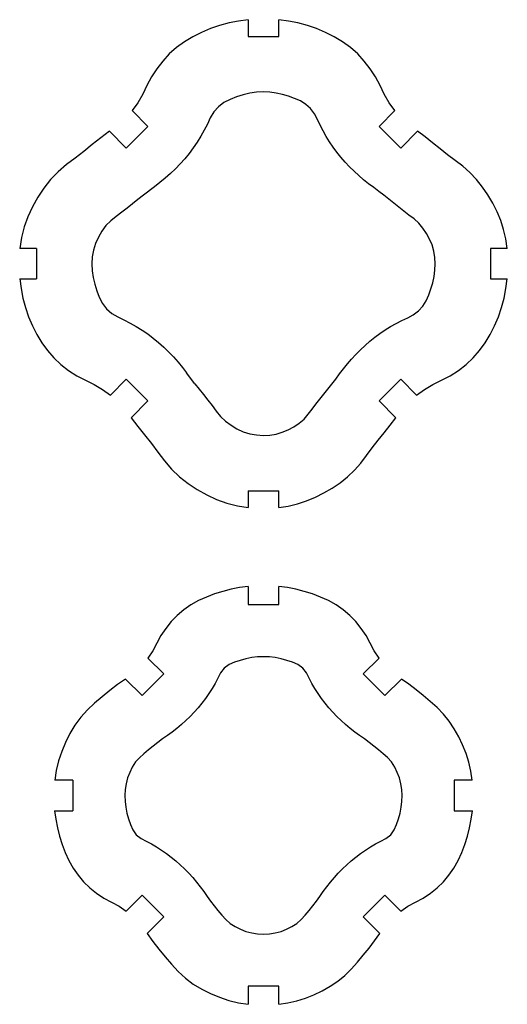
# Model space of a CAD drawing. Extents: x -203 to 90, y -279 to 286.
# Tile 4 of 7: x -26 to 2, y -148 to -91. Entities that reach past the tile are written whole.
import ezdxf

# ---------------------------------------------------------------- set-up
doc = ezdxf.new("R2010")
doc.units = 0
doc.header["$MEASUREMENT"] = 0
doc.layers.get('0').update_dxf_attribs({"linetype": 'CONTINUOUS'})

msp = doc.modelspace()

# ---------------------------------------------------------------- linework, layer by layer
for p, q in [((-14.024, -91.121), (-14.571, -91.272)), ((-13.468, -91.013), (-14.024, -91.121)), ((-12.906, -90.933), (-13.468, -91.013)), ((-12.906, -90.933), (-12.906, -91.909)), ((-10.563, -91.013), (-11.125, -90.933)), ((-11.125, -91.909), (-11.125, -90.933)), ((-10.007, -91.121), (-10.563, -91.013)), ((-9.46, -91.272), (-10.007, -91.121)), ((-15.63, -91.674), (-16.138, -91.925)), ((-15.107, -91.456), (-15.63, -91.674)), ((-14.571, -91.272), (-15.107, -91.456)), ((-8.924, -91.456), (-9.46, -91.272)), ((-8.401, -91.674), (-8.924, -91.456)), ((-7.893, -91.925), (-8.401, -91.674)), ((-16.625, -92.215), (-17.082, -92.551)), ((-16.138, -91.925), (-16.625, -92.215)), ((-12.906, -91.909), (-11.125, -91.909)), ((-7.406, -92.215), (-7.893, -91.925)), ((-6.949, -92.551), (-7.406, -92.215)), ((-17.506, -92.928), (-17.893, -93.342)), ((-17.082, -92.551), (-17.506, -92.928)), ((-6.525, -92.928), (-6.949, -92.551)), ((-6.138, -93.342), (-6.525, -92.928)), ((-17.893, -93.342), (-18.242, -93.789)), ((-5.789, -93.789), (-6.138, -93.342)), ((-18.242, -93.789), (-18.55, -94.264)), ((-5.481, -94.265), (-5.789, -93.789)), ((-18.55, -94.264), (-18.812, -94.767)), ((-5.218, -94.767), (-5.481, -94.265)), ((-18.812, -94.767), (-19.055, -95.279)), ((-12.816, -95.217), (-13.209, -95.305)), ((-12.417, -95.163), (-12.816, -95.217)), ((-12.015, -95.144), (-12.417, -95.163)), ((-11.644, -95.16), (-12.015, -95.144)), ((-11.274, -95.207), (-11.644, -95.16)), ((-10.91, -95.283), (-11.274, -95.207)), ((-4.976, -95.279), (-5.218, -94.767)), ((-19.341, -95.769), (-19.679, -96.224)), ((-19.055, -95.279), (-19.341, -95.769)), ((-14.325, -95.76), (-14.646, -96.003)), ((-13.967, -95.575), (-14.325, -95.76)), ((-13.593, -95.426), (-13.967, -95.575)), ((-13.209, -95.305), (-13.593, -95.426)), ((-10.552, -95.387), (-10.91, -95.283)), ((-10.203, -95.516), (-10.552, -95.387)), ((-9.864, -95.67), (-10.203, -95.516)), ((-9.548, -95.868), (-9.864, -95.67)), ((-4.69, -95.769), (-4.976, -95.279)), ((-4.352, -96.224), (-4.69, -95.769)), ((-18.752, -97.151), (-19.679, -96.224)), ((-14.911, -96.305), (-15.117, -96.651)), ((-14.646, -96.003), (-14.911, -96.305)), ((-9.271, -96.117), (-9.548, -95.868)), ((-9.047, -96.415), (-9.271, -96.117)), ((-4.352, -96.224), (-5.279, -97.151)), ((-15.117, -96.651), (-15.289, -97.015)), ((-8.871, -96.743), (-9.047, -96.415)), ((-8.707, -97.078), (-8.871, -96.743)), ((-20.989, -97.433), (-21.498, -97.814)), ((-20.989, -97.433), (-20.012, -98.41)), ((-20.012, -98.41), (-18.752, -97.151)), ((-15.469, -97.375), (-15.666, -97.726)), ((-15.289, -97.015), (-15.469, -97.375)), ((-8.54, -97.411), (-8.707, -97.078)), ((-8.361, -97.736), (-8.54, -97.411)), ((-5.279, -97.151), (-4.019, -98.41)), ((-4.019, -98.41), (-3.042, -97.433)), ((-2.596, -97.766), (-3.042, -97.433)), ((-21.498, -97.814), (-21.997, -98.209)), ((-15.878, -98.068), (-16.106, -98.401)), ((-15.666, -97.726), (-15.878, -98.068)), ((-8.164, -98.053), (-8.361, -97.736)), ((-7.954, -98.36), (-8.164, -98.053)), ((-2.158, -98.109), (-2.596, -97.766)), ((-22.493, -98.608), (-22.998, -98.995)), ((-21.997, -98.209), (-22.493, -98.608)), ((-16.106, -98.401), (-16.348, -98.722)), ((-7.732, -98.659), (-7.954, -98.36)), ((-7.498, -98.949), (-7.732, -98.659)), ((-1.724, -98.459), (-2.158, -98.109)), ((-1.287, -98.804), (-1.724, -98.459)), ((-22.998, -98.995), (-23.507, -99.377)), ((-16.604, -99.033), (-16.872, -99.333)), ((-16.348, -98.722), (-16.604, -99.033)), ((-7.253, -99.23), (-7.498, -98.949)), ((-6.998, -99.501), (-7.253, -99.23)), ((-0.841, -99.137), (-1.287, -98.804)), ((-0.399, -99.476), (-0.841, -99.137)), ((-23.992, -99.788), (-24.432, -100.248)), ((-23.507, -99.377), (-23.992, -99.788)), ((-17.153, -99.622), (-17.444, -99.9)), ((-16.872, -99.333), (-17.153, -99.622)), ((-6.733, -99.763), (-6.998, -99.501)), ((-6.459, -100.015), (-6.733, -99.763)), ((0.019, -99.843), (-0.399, -99.476)), ((-24.432, -100.248), (-24.823, -100.75)), ((-17.745, -100.167), (-18.055, -100.424)), ((-17.444, -99.9), (-17.745, -100.167)), ((-6.177, -100.259), (-6.459, -100.015)), ((-5.888, -100.494), (-6.177, -100.259)), ((0.401, -100.249), (0.019, -99.843)), ((0.746, -100.686), (0.401, -100.249)), ((-24.823, -100.75), (-25.175, -101.28)), ((-18.373, -100.671), (-19.018, -101.154)), ((-18.055, -100.424), (-18.373, -100.671)), ((-5.593, -100.72), (-5.888, -100.494)), ((-5.293, -100.94), (-5.593, -100.72)), ((-4.996, -101.165), (-5.293, -100.94)), ((1.06, -101.146), (0.746, -100.686)), ((-25.175, -101.28), (-25.488, -101.834)), ((-19.334, -101.402), (-19.647, -101.656)), ((-19.018, -101.154), (-19.334, -101.402)), ((-4.704, -101.397), (-4.996, -101.165)), ((-4.415, -101.631), (-4.704, -101.397)), ((1.345, -101.624), (1.06, -101.146)), ((-25.488, -101.834), (-25.755, -102.412)), ((-19.961, -101.908), (-20.278, -102.156)), ((-19.647, -101.656), (-19.961, -101.908)), ((-4.124, -101.864), (-4.415, -101.631)), ((-3.832, -102.094), (-4.124, -101.864)), ((-3.536, -102.32), (-3.832, -102.094)), ((1.597, -102.121), (1.345, -101.624)), ((-25.755, -102.412), (-25.972, -103.011)), ((-20.918, -102.645), (-21.201, -102.931)), ((-20.6, -102.397), (-20.918, -102.645)), ((-20.278, -102.156), (-20.6, -102.397)), ((-3.239, -102.545), (-3.536, -102.32)), ((-2.957, -102.788), (-3.239, -102.545)), ((1.811, -102.634), (1.597, -102.121)), ((1.984, -103.164), (1.811, -102.634)), ((-25.972, -103.011), (-26.124, -103.628)), ((-21.435, -103.259), (-21.637, -103.607)), ((-21.201, -102.931), (-21.435, -103.259)), ((-2.721, -103.076), (-2.957, -102.788)), ((-2.518, -103.388), (-2.721, -103.076)), ((2.112, -103.706), (1.984, -103.164)), ((-26.124, -103.628), (-26.227, -104.256)), ((-21.637, -103.607), (-21.807, -103.972)), ((-2.339, -103.714), (-2.518, -103.388)), ((-2.192, -104.057), (-2.339, -103.714)), ((2.196, -104.256), (2.112, -103.706)), ((-25.253, -104.256), (-26.227, -104.256)), ((-25.253, -104.256), (-25.253, -106.037)), ((-21.93, -104.355), (-21.999, -104.752)), ((-21.807, -103.972), (-21.93, -104.355)), ((-2.087, -104.414), (-2.192, -104.057)), ((1.222, -104.256), (1.222, -106.037)), ((2.196, -104.256), (1.222, -104.256)), ((-21.999, -104.752), (-22.018, -105.154)), ((-2.029, -104.782), (-2.087, -104.414)), ((-2.013, -105.154), (-2.029, -104.782)), ((-22.018, -105.154), (-21.999, -105.556)), ((-2.075, -105.895), (-2.029, -105.525)), ((-2.029, -105.525), (-2.013, -105.154)), ((-26.229, -106.037), (-25.253, -106.037)), ((-26.229, -106.037), (-26.15, -106.599)), ((-21.999, -105.556), (-21.945, -105.954)), ((-21.945, -105.954), (-21.857, -106.347)), ((-2.151, -106.259), (-2.075, -105.895)), ((1.222, -106.037), (2.198, -106.037)), ((2.119, -106.599), (2.198, -106.037)), ((-26.15, -106.599), (-26.041, -107.155)), ((-21.857, -106.347), (-21.736, -106.73)), ((-2.385, -106.965), (-2.255, -106.616)), ((-2.255, -106.616), (-2.151, -106.259)), ((2.01, -107.155), (2.119, -106.599)), ((-26.041, -107.155), (-25.89, -107.702)), ((-21.736, -106.73), (-21.588, -107.104)), ((-21.588, -107.104), (-21.403, -107.462)), ((-2.538, -107.304), (-2.385, -106.965)), ((1.86, -107.702), (2.01, -107.155)), ((-25.89, -107.702), (-25.706, -108.238)), ((-21.403, -107.462), (-21.159, -107.782)), ((-21.159, -107.782), (-20.858, -108.048)), ((-2.985, -107.896), (-2.736, -107.619)), ((-2.736, -107.619), (-2.538, -107.304)), ((1.675, -108.238), (1.86, -107.702)), ((-25.706, -108.238), (-25.488, -108.761)), ((-20.858, -108.048), (-20.512, -108.253)), ((-20.512, -108.253), (-20.148, -108.425)), ((-3.945, -108.46), (-3.61, -108.296)), ((-3.61, -108.296), (-3.282, -108.12)), ((-3.282, -108.12), (-2.985, -107.896)), ((1.457, -108.761), (1.675, -108.238)), ((-25.488, -108.761), (-25.237, -109.27)), ((-20.148, -108.425), (-19.789, -108.605)), ((-19.789, -108.605), (-19.438, -108.801)), ((-19.438, -108.801), (-19.096, -109.014)), ((-4.919, -109.002), (-4.603, -108.806)), ((-4.603, -108.806), (-4.278, -108.626)), ((-4.278, -108.626), (-3.945, -108.46)), ((1.206, -109.27), (1.457, -108.761)), ((-25.237, -109.27), (-24.947, -109.757)), ((-19.096, -109.014), (-18.764, -109.241)), ((-18.764, -109.241), (-18.443, -109.483)), ((-18.443, -109.483), (-18.132, -109.739)), ((-5.815, -109.668), (-5.526, -109.435)), ((-5.526, -109.435), (-5.227, -109.212)), ((-5.227, -109.212), (-4.919, -109.002)), ((0.916, -109.757), (1.206, -109.27)), ((-24.947, -109.757), (-24.611, -110.214)), ((-18.132, -109.739), (-17.832, -110.007)), ((-17.832, -110.007), (-17.544, -110.288)), ((-6.367, -110.168), (-6.096, -109.913)), ((-6.096, -109.913), (-5.815, -109.668)), ((0.58, -110.214), (0.916, -109.757)), ((-24.611, -110.214), (-24.235, -110.637)), ((-24.235, -110.637), (-23.821, -111.025)), ((-17.544, -110.288), (-17.266, -110.579)), ((-17.266, -110.579), (-16.998, -110.879)), ((-7.124, -110.988), (-6.881, -110.706)), ((-6.881, -110.706), (-6.628, -110.433)), ((-6.628, -110.433), (-6.367, -110.168)), ((-0.21, -111.025), (0.204, -110.637)), ((0.204, -110.637), (0.58, -110.214)), ((-23.821, -111.025), (-23.374, -111.373)), ((-16.998, -110.879), (-16.742, -111.189)), ((-16.742, -111.189), (-16.496, -111.507)), ((-7.585, -111.572), (-7.359, -111.276)), ((-7.359, -111.276), (-7.124, -110.988)), ((-0.657, -111.373), (-0.21, -111.025)), ((-23.374, -111.373), (-22.898, -111.682)), ((-22.898, -111.682), (-22.395, -111.944)), ((-16.013, -112.151), (-16.496, -111.507)), ((-7.805, -111.872), (-7.585, -111.572)), ((-1.635, -111.944), (-1.133, -111.682)), ((-1.133, -111.682), (-0.657, -111.373)), ((-22.395, -111.944), (-21.883, -112.187)), ((-21.883, -112.187), (-21.394, -112.472)), ((-20.012, -111.883), (-20.938, -112.81)), ((-20.012, -111.883), (-18.752, -113.143)), ((-16.013, -112.151), (-15.765, -112.468)), ((-8.261, -112.46), (-8.03, -112.168)), ((-8.03, -112.168), (-7.805, -111.872)), ((-5.279, -113.143), (-4.019, -111.883)), ((-3.093, -112.81), (-4.019, -111.883)), ((-2.637, -112.472), (-2.148, -112.187)), ((-2.148, -112.187), (-1.635, -111.944)), ((-21.394, -112.472), (-20.938, -112.81)), ((-15.765, -112.468), (-15.511, -112.78)), ((-15.511, -112.78), (-15.26, -113.094)), ((-8.728, -113.039), (-8.495, -112.749)), ((-8.495, -112.749), (-8.261, -112.46)), ((-3.093, -112.81), (-2.637, -112.472)), ((-19.73, -114.121), (-18.752, -113.143)), ((-15.26, -113.094), (-15.012, -113.411)), ((-15.012, -113.411), (-14.77, -113.733)), ((-9.183, -113.628), (-8.958, -113.332)), ((-8.958, -113.332), (-8.728, -113.039)), ((-5.279, -113.143), (-4.301, -114.121)), ((-19.73, -114.121), (-19.348, -114.63)), ((-14.77, -113.733), (-14.523, -114.05)), ((-14.523, -114.05), (-14.237, -114.333)), ((-9.651, -114.206), (-9.408, -113.924)), ((-9.408, -113.924), (-9.183, -113.628)), ((-4.635, -114.567), (-4.301, -114.121)), ((-19.348, -114.63), (-18.953, -115.129)), ((-14.237, -114.333), (-13.909, -114.567)), ((-13.909, -114.567), (-13.561, -114.768)), ((-10.577, -114.824), (-10.251, -114.645)), ((-10.251, -114.645), (-9.939, -114.442)), ((-9.939, -114.442), (-9.651, -114.206)), ((-4.978, -115.005), (-4.635, -114.567)), ((-18.953, -115.129), (-18.554, -115.624)), ((-13.561, -114.768), (-13.196, -114.938)), ((-13.196, -114.938), (-12.813, -115.061)), ((-12.813, -115.061), (-12.417, -115.13)), ((-12.417, -115.13), (-12.015, -115.15)), ((-12.015, -115.15), (-11.644, -115.133)), ((-11.644, -115.133), (-11.276, -115.075)), ((-11.276, -115.075), (-10.919, -114.971)), ((-10.919, -114.971), (-10.577, -114.824)), ((-5.328, -115.438), (-4.978, -115.005)), ((-18.554, -115.624), (-18.168, -116.129)), ((-6.005, -116.321), (-5.673, -115.875)), ((-5.673, -115.875), (-5.328, -115.438)), ((-18.168, -116.129), (-17.785, -116.638)), ((-6.345, -116.763), (-6.005, -116.321)), ((-17.785, -116.638), (-17.374, -117.123)), ((-6.712, -117.181), (-6.345, -116.763)), ((-17.374, -117.123), (-16.914, -117.563)), ((-16.914, -117.563), (-16.413, -117.955)), ((-7.554, -117.909), (-7.117, -117.564)), ((-7.117, -117.564), (-6.712, -117.181)), ((-16.413, -117.955), (-15.882, -118.307)), ((-8.014, -118.223), (-7.554, -117.909)), ((-15.882, -118.307), (-15.328, -118.619)), ((-15.328, -118.619), (-14.751, -118.887)), ((-12.906, -118.385), (-12.906, -119.358)), ((-12.906, -118.385), (-11.125, -118.385)), ((-11.125, -119.358), (-11.125, -118.385)), ((-8.989, -118.76), (-8.493, -118.507)), ((-8.493, -118.507), (-8.014, -118.223)), ((-14.751, -118.887), (-14.152, -119.103)), ((-14.152, -119.103), (-13.534, -119.256)), ((-13.534, -119.256), (-12.906, -119.358)), ((-11.125, -119.358), (-10.574, -119.274)), ((-10.574, -119.274), (-10.032, -119.147)), ((-10.032, -119.147), (-9.503, -118.974)), ((-9.503, -118.974), (-8.989, -118.76)), ((-14.873, -124.394), (-15.346, -124.572)), ((-14.392, -124.242), (-14.873, -124.394)), ((-13.903, -124.116), (-14.392, -124.242)), ((-13.407, -124.022), (-13.903, -124.116)), ((-12.906, -123.953), (-13.407, -124.022)), ((-12.906, -123.953), (-12.906, -125.004)), ((-11.125, -125.004), (-11.125, -123.953)), ((-10.624, -124.022), (-11.125, -123.953)), ((-10.128, -124.116), (-10.624, -124.022)), ((-9.639, -124.242), (-10.128, -124.116)), ((-9.158, -124.394), (-9.639, -124.242)), ((-8.685, -124.572), (-9.158, -124.394)), ((-16.247, -125.028), (-16.662, -125.316)), ((-15.807, -124.78), (-16.247, -125.028)), ((-15.346, -124.572), (-15.807, -124.78)), ((-12.906, -125.004), (-11.125, -125.004)), ((-8.224, -124.78), (-8.685, -124.572)), ((-7.784, -125.028), (-8.224, -124.78)), ((-7.369, -125.316), (-7.784, -125.028)), ((-16.662, -125.316), (-17.047, -125.642)), ((-6.983, -125.642), (-7.369, -125.316)), ((-17.4, -126.004), (-17.718, -126.397)), ((-17.047, -125.642), (-17.4, -126.004)), ((-6.631, -126.004), (-6.983, -125.642)), ((-6.313, -126.397), (-6.631, -126.004)), ((-17.718, -126.397), (-17.997, -126.817)), ((-6.033, -126.817), (-6.313, -126.397)), ((-18.238, -127.261), (-18.476, -127.707)), ((-17.997, -126.817), (-18.238, -127.261)), ((-5.793, -127.261), (-6.033, -126.817)), ((-5.555, -127.707), (-5.793, -127.261)), ((-18.476, -127.707), (-18.759, -128.125)), ((-5.272, -128.125), (-5.555, -127.707)), ((-17.833, -129.051), (-18.759, -128.125)), ((-13.706, -128.373), (-14.023, -128.511)), ((-13.379, -128.259), (-13.706, -128.373)), ((-13.045, -128.169), (-13.379, -128.259)), ((-12.705, -128.103), (-13.045, -128.169)), ((-12.361, -128.061), (-12.705, -128.103)), ((-12.015, -128.047), (-12.361, -128.061)), ((-11.67, -128.061), (-12.015, -128.047)), ((-11.326, -128.103), (-11.67, -128.061)), ((-10.986, -128.169), (-11.326, -128.103)), ((-10.652, -128.259), (-10.986, -128.169)), ((-10.325, -128.373), (-10.652, -128.259)), ((-10.008, -128.511), (-10.325, -128.373)), ((-5.272, -128.125), (-6.198, -129.051)), ((-19.093, -130.31), (-17.833, -129.051)), ((-14.516, -128.988), (-14.674, -129.296)), ((-14.303, -128.715), (-14.516, -128.988)), ((-14.023, -128.511), (-14.303, -128.715)), ((-9.728, -128.715), (-10.008, -128.511)), ((-9.516, -128.988), (-9.728, -128.715)), ((-9.356, -129.296), (-9.516, -128.988)), ((-6.198, -129.051), (-4.938, -130.31)), ((-20.056, -129.347), (-20.526, -129.675)), ((-20.056, -129.347), (-19.093, -130.31)), ((-14.836, -129.602), (-15.012, -129.9)), ((-14.674, -129.296), (-14.836, -129.602)), ((-9.193, -129.601), (-9.356, -129.296)), ((-9.019, -129.9), (-9.193, -129.601)), ((-4.938, -130.31), (-3.974, -129.347)), ((-3.538, -129.651), (-3.974, -129.347)), ((-20.981, -130.025), (-21.422, -130.391)), ((-20.526, -129.675), (-20.981, -130.025)), ((-15.199, -130.192), (-15.397, -130.476)), ((-15.012, -129.9), (-15.199, -130.192)), ((-8.832, -130.192), (-9.019, -129.9)), ((-8.634, -130.476), (-8.832, -130.192)), ((-3.114, -129.974), (-3.538, -129.651)), ((-2.703, -130.312), (-3.114, -129.974)), ((-21.858, -130.764), (-22.282, -131.15)), ((-21.422, -130.391), (-21.858, -130.764)), ((-15.606, -130.752), (-15.826, -131.02)), ((-15.397, -130.476), (-15.606, -130.752)), ((-8.425, -130.752), (-8.634, -130.476)), ((-8.205, -131.019), (-8.425, -130.752)), ((-2.297, -130.657), (-2.703, -130.312)), ((-1.898, -131.009), (-2.297, -130.657)), ((-22.282, -131.15), (-22.67, -131.572)), ((-16.056, -131.279), (-16.295, -131.529)), ((-15.826, -131.02), (-16.056, -131.279)), ((-7.976, -131.278), (-8.205, -131.019)), ((-7.736, -131.528), (-7.976, -131.278)), ((-1.522, -131.386), (-1.898, -131.009)), ((-22.67, -131.572), (-23.008, -132.035)), ((-16.544, -131.77), (-16.801, -132.001)), ((-16.295, -131.529), (-16.544, -131.77)), ((-7.487, -131.769), (-7.736, -131.528)), ((-7.23, -132.001), (-7.487, -131.769)), ((-1.185, -131.799), (-1.522, -131.386)), ((-0.893, -132.244), (-1.185, -131.799)), ((-23.008, -132.035), (-23.301, -132.529)), ((-17.337, -132.44), (-17.617, -132.643)), ((-17.065, -132.225), (-17.337, -132.44)), ((-16.801, -132.001), (-17.065, -132.225)), ((-6.966, -132.225), (-7.23, -132.001)), ((-6.694, -132.439), (-6.966, -132.225)), ((-6.415, -132.644), (-6.694, -132.439)), ((-0.634, -132.71), (-0.893, -132.244)), ((-23.558, -133.041), (-23.78, -133.57)), ((-23.301, -132.529), (-23.558, -133.041)), ((-18.184, -133.041), (-18.456, -133.255)), ((-17.903, -132.839), (-18.184, -133.041)), ((-17.617, -132.643), (-17.903, -132.839)), ((-6.13, -132.841), (-6.415, -132.644)), ((-5.847, -133.041), (-6.13, -132.841)), ((-5.575, -133.254), (-5.847, -133.041)), ((-0.406, -133.191), (-0.634, -132.71)), ((-23.78, -133.57), (-23.962, -134.114)), ((-18.722, -133.477), (-18.984, -133.702)), ((-18.456, -133.255), (-18.722, -133.477)), ((-5.309, -133.477), (-5.575, -133.254)), ((-5.047, -133.703), (-5.309, -133.477)), ((-0.208, -133.686), (-0.406, -133.191)), ((-23.962, -134.114), (-24.097, -134.671)), ((-19.485, -134.18), (-19.662, -134.477)), ((-19.245, -133.93), (-19.485, -134.18)), ((-18.984, -133.702), (-19.245, -133.93)), ((-4.785, -133.929), (-5.047, -133.703)), ((-4.546, -134.18), (-4.785, -133.929)), ((-4.369, -134.477), (-4.546, -134.18)), ((-0.047, -134.193), (-0.208, -133.686)), ((0.075, -134.711), (-0.047, -134.193)), ((-24.097, -134.671), (-24.187, -135.237)), ((-19.813, -134.788), (-19.938, -135.111)), ((-19.662, -134.477), (-19.813, -134.788)), ((-4.218, -134.788), (-4.369, -134.477)), ((-4.093, -135.111), (-4.218, -134.788)), ((0.156, -135.237), (0.075, -134.711)), ((-23.139, -135.237), (-24.187, -135.237)), ((-23.139, -135.237), (-23.139, -137.019)), ((-19.938, -135.111), (-20.029, -135.445)), ((-4.002, -135.445), (-4.093, -135.111)), ((-0.892, -135.237), (-0.892, -137.019)), ((0.156, -135.237), (-0.892, -135.237)), ((-20.081, -135.787), (-20.096, -136.133)), ((-20.029, -135.445), (-20.081, -135.787)), ((-3.95, -135.787), (-4.002, -135.445)), ((-3.935, -136.133), (-3.95, -135.787)), ((-20.096, -136.133), (-20.082, -136.479)), ((-20.082, -136.479), (-20.041, -136.822)), ((-3.99, -136.822), (-3.949, -136.479)), ((-3.949, -136.479), (-3.935, -136.133)), ((-24.19, -137.019), (-23.139, -137.019)), ((-24.19, -137.019), (-24.121, -137.519)), ((-20.041, -136.822), (-19.974, -137.162)), ((-4.056, -137.162), (-3.99, -136.822)), ((-0.892, -137.019), (0.159, -137.019)), ((0.09, -137.519), (0.159, -137.019)), ((-24.121, -137.519), (-24.028, -138.015)), ((-19.974, -137.162), (-19.884, -137.496)), ((-19.884, -137.496), (-19.771, -137.822)), ((-4.26, -137.823), (-4.147, -137.496)), ((-4.147, -137.496), (-4.056, -137.162)), ((-0.003, -138.015), (0.09, -137.519)), ((-24.028, -138.015), (-23.902, -138.505)), ((-19.771, -137.822), (-19.633, -138.14)), ((-19.633, -138.14), (-19.429, -138.419)), ((-4.602, -138.419), (-4.398, -138.14)), ((-4.398, -138.14), (-4.26, -137.823)), ((-0.129, -138.505), (-0.003, -138.015)), ((-23.902, -138.505), (-23.749, -138.986)), ((-19.429, -138.419), (-19.156, -138.632)), ((-19.156, -138.632), (-18.849, -138.789)), ((-18.849, -138.789), (-18.543, -138.952)), ((-5.488, -138.953), (-5.183, -138.79)), ((-5.183, -138.79), (-4.875, -138.631)), ((-4.875, -138.631), (-4.602, -138.419)), ((-0.282, -138.986), (-0.129, -138.505)), ((-23.749, -138.986), (-23.571, -139.459)), ((-18.543, -138.952), (-18.244, -139.127)), ((-18.244, -139.127), (-17.953, -139.314)), ((-17.953, -139.314), (-17.669, -139.512)), ((-6.362, -139.512), (-6.078, -139.314)), ((-6.078, -139.314), (-5.786, -139.128)), ((-5.786, -139.128), (-5.488, -138.953)), ((-0.46, -139.459), (-0.282, -138.986)), ((-23.571, -139.459), (-23.363, -139.919)), ((-23.363, -139.919), (-23.116, -140.36)), ((-17.669, -139.512), (-17.393, -139.721)), ((-17.393, -139.721), (-17.126, -139.941)), ((-17.126, -139.941), (-16.867, -140.171)), ((-7.164, -140.17), (-6.905, -139.941)), ((-6.905, -139.941), (-6.638, -139.721)), ((-6.638, -139.721), (-6.362, -139.512)), ((-0.915, -140.36), (-0.668, -139.919)), ((-0.668, -139.919), (-0.46, -139.459)), ((-23.116, -140.36), (-22.828, -140.775)), ((-16.867, -140.171), (-16.617, -140.41)), ((-16.617, -140.41), (-16.376, -140.659)), ((-7.654, -140.658), (-7.414, -140.41)), ((-7.414, -140.41), (-7.164, -140.17)), ((-1.203, -140.775), (-0.915, -140.36)), ((-22.828, -140.775), (-22.501, -141.16)), ((-16.376, -140.659), (-16.144, -140.916)), ((-16.144, -140.916), (-15.921, -141.18)), ((-8.11, -141.18), (-7.886, -140.915)), ((-7.886, -140.915), (-7.654, -140.658)), ((-1.53, -141.16), (-1.203, -140.775)), ((-22.501, -141.16), (-22.14, -141.513)), ((-22.14, -141.513), (-21.747, -141.831)), ((-15.921, -141.18), (-15.707, -141.451)), ((-15.707, -141.451), (-15.503, -141.732)), ((-8.528, -141.73), (-8.324, -141.451)), ((-8.324, -141.451), (-8.11, -141.18)), ((-2.284, -141.831), (-1.891, -141.513)), ((-1.891, -141.513), (-1.53, -141.16)), ((-21.747, -141.831), (-21.326, -142.11)), ((-21.326, -142.11), (-20.882, -142.351)), ((-19.093, -141.946), (-20.018, -142.872)), ((-19.093, -141.946), (-17.833, -143.205)), ((-15.503, -141.732), (-15.307, -142.017)), ((-15.307, -142.017), (-15.105, -142.297)), ((-8.925, -142.297), (-8.725, -142.015)), ((-8.725, -142.015), (-8.528, -141.73)), ((-6.198, -143.205), (-4.938, -141.946)), ((-4.012, -142.872), (-4.938, -141.946)), ((-3.149, -142.35), (-2.705, -142.11)), ((-2.705, -142.11), (-2.284, -141.831)), ((-20.882, -142.351), (-20.437, -142.589)), ((-20.437, -142.589), (-20.018, -142.872)), ((-15.105, -142.297), (-14.891, -142.569)), ((-14.891, -142.569), (-14.67, -142.835)), ((-14.67, -142.835), (-14.445, -143.098)), ((-9.586, -143.097), (-9.361, -142.835)), ((-9.361, -142.835), (-9.138, -142.57)), ((-9.138, -142.57), (-8.925, -142.297)), ((-4.012, -142.872), (-3.594, -142.589)), ((-3.594, -142.589), (-3.149, -142.35)), ((-18.797, -144.169), (-17.833, -143.205)), ((-14.445, -143.098), (-14.217, -143.359)), ((-14.217, -143.359), (-13.968, -143.598)), ((-10.063, -143.597), (-9.813, -143.359)), ((-9.813, -143.359), (-9.586, -143.097)), ((-6.198, -143.205), (-5.234, -144.169)), ((-13.968, -143.598), (-13.671, -143.775)), ((-13.671, -143.775), (-13.359, -143.926)), ((-13.359, -143.926), (-13.037, -144.05)), ((-10.994, -144.05), (-10.671, -143.925)), ((-10.671, -143.925), (-10.36, -143.775)), ((-10.36, -143.775), (-10.063, -143.597)), ((-18.797, -144.169), (-18.468, -144.639)), ((-13.037, -144.05), (-12.703, -144.142)), ((-12.703, -144.142), (-12.361, -144.194)), ((-12.361, -144.194), (-12.015, -144.209)), ((-12.015, -144.209), (-11.67, -144.194)), ((-11.67, -144.194), (-11.328, -144.142)), ((-11.328, -144.142), (-10.994, -144.05)), ((-5.539, -144.606), (-5.234, -144.169)), ((-18.468, -144.639), (-18.119, -145.093)), ((-18.119, -145.093), (-17.753, -145.535)), ((-6.199, -145.441), (-5.861, -145.03)), ((-5.861, -145.03), (-5.539, -144.606)), ((-17.753, -145.535), (-17.38, -145.97)), ((-6.544, -145.847), (-6.199, -145.441)), ((-17.38, -145.97), (-16.994, -146.394)), ((-7.273, -146.622), (-6.896, -146.246)), ((-6.896, -146.246), (-6.544, -145.847)), ((-16.994, -146.394), (-16.571, -146.782)), ((-16.571, -146.782), (-16.108, -147.121)), ((-7.687, -146.958), (-7.273, -146.622)), ((-16.108, -147.121), (-15.615, -147.413)), ((-15.615, -147.413), (-15.102, -147.671)), ((-11.125, -147.252), (-12.906, -147.252)), ((-12.906, -147.252), (-12.906, -148.3)), ((-11.125, -148.3), (-11.125, -147.252)), ((-8.597, -147.509), (-8.132, -147.251)), ((-8.132, -147.251), (-7.687, -146.958)), ((-15.102, -147.671), (-14.574, -147.892)), ((-14.574, -147.892), (-14.03, -148.075)), ((-10.08, -148.096), (-9.573, -147.935)), ((-9.573, -147.935), (-9.078, -147.738)), ((-9.078, -147.738), (-8.597, -147.509)), ((-14.03, -148.075), (-13.472, -148.209)), ((-13.472, -148.209), (-12.906, -148.3)), ((-11.125, -148.3), (-10.599, -148.219)), ((-10.599, -148.219), (-10.08, -148.096))]:
    msp.add_line(p, q)

doc.saveas('drawing.dxf')
